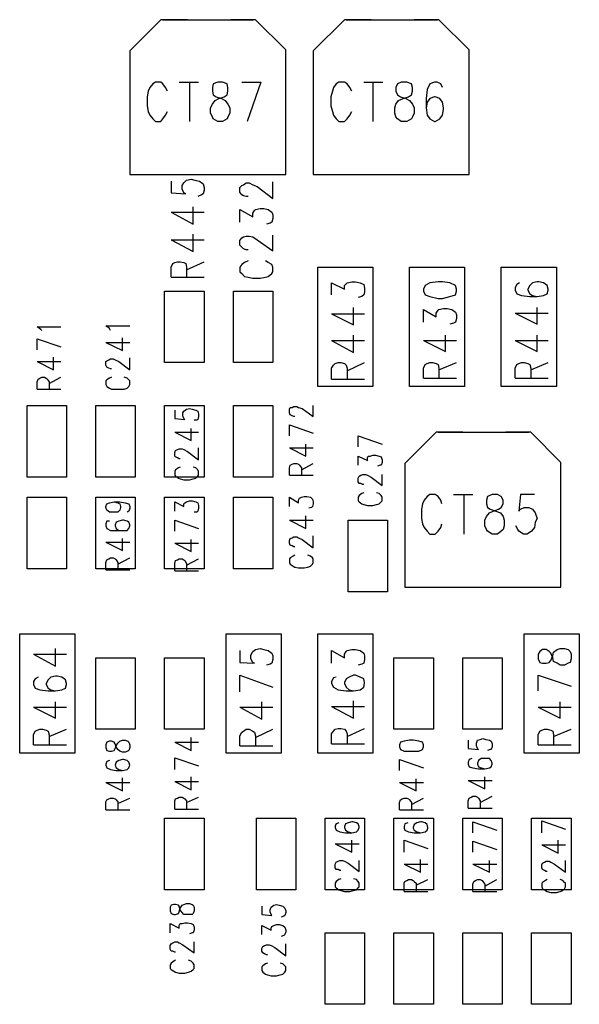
# Model space of a CAD drawing. Extents: x 11.9 to 28.1, y 10.8 to 21.2.
# Tile 10 of 44: x 18.967 to 19.577, y 15.056 to 16.13. Entities that reach past the tile are written whole.
import ezdxf

# ---------------------------------------------------------------- set-up
doc = ezdxf.new("R2010")
doc.units = 0
doc.header["$MEASUREMENT"] = 0
doc.layers.add('LAYNR1', color=2, linetype='Continuous')

msp = doc.modelspace()

# ---------------------------------------------------------------- linework, layer by layer
at = {"layer": 'LAYNR1'}
for points in [[(19.121, 16.13), (19.087, 16.096)], [(19.15, 16.13), (19.121, 16.13)], [(19.123, 16.13), (19.222, 16.13)], [(19.224, 16.13), (19.197, 16.13)], [(19.257, 16.097), (19.224, 16.13)], [(19.321, 16.13), (19.287, 16.096)], [(19.35, 16.13), (19.321, 16.13)], [(19.323, 16.13), (19.422, 16.13)], [(19.424, 16.13), (19.397, 16.13)], [(19.457, 16.097), (19.424, 16.13)], [(19.087, 16.096), (19.087, 15.961)], [(19.257, 15.961), (19.257, 16.097)], [(19.287, 16.096), (19.287, 15.961)], [(19.457, 15.961), (19.457, 16.097)], [(19.128, 16.052), (19.126, 16.056), (19.123, 16.06), (19.121, 16.062), (19.115, 16.062), (19.112, 16.06), (19.109, 16.056), (19.107, 16.052), (19.106, 16.046), (19.106, 16.036), (19.107, 16.03), (19.109, 16.026), (19.112, 16.022), (19.115, 16.019), (19.121, 16.019), (19.123, 16.022), (19.126, 16.026), (19.128, 16.03)], [(19.141, 16.062), (19.162, 16.062)], [(19.152, 16.062), (19.152, 16.019)], [(19.209, 16.062), (19.23, 16.062)], [(19.23, 16.062), (19.215, 16.019)], [(19.329, 16.052), (19.327, 16.056), (19.324, 16.06), (19.321, 16.062), (19.315, 16.062), (19.312, 16.06), (19.309, 16.056), (19.308, 16.052), (19.306, 16.046), (19.306, 16.036), (19.308, 16.03), (19.309, 16.026), (19.312, 16.022), (19.315, 16.019), (19.321, 16.019), (19.324, 16.022), (19.327, 16.026), (19.329, 16.03)], [(19.342, 16.062), (19.363, 16.062)], [(19.352, 16.062), (19.352, 16.019)], [(19.379, 16.06), (19.377, 16.056), (19.377, 16.052), (19.379, 16.048)], [(19.383, 16.062), (19.379, 16.06)], [(19.395, 16.056), (19.394, 16.06), (19.389, 16.062), (19.383, 16.062)], [(19.428, 16.056), (19.426, 16.06), (19.422, 16.062), (19.419, 16.062), (19.414, 16.06), (19.411, 16.054)], [(19.379, 16.022), (19.377, 16.024), (19.376, 16.028), (19.376, 16.034), (19.377, 16.038), (19.38, 16.042), (19.385, 16.044), (19.391, 16.046), (19.394, 16.048), (19.395, 16.052)], [(19.379, 16.048), (19.382, 16.046), (19.388, 16.044), (19.392, 16.042), (19.395, 16.038)], [(19.395, 16.052), (19.395, 16.056)], [(19.411, 16.054), (19.41, 16.044), (19.41, 16.034), (19.411, 16.026)], [(19.428, 16.04), (19.425, 16.044), (19.42, 16.046), (19.419, 16.046), (19.414, 16.044), (19.411, 16.04)], [(19.395, 16.038), (19.397, 16.034), (19.397, 16.028), (19.395, 16.024)], [(19.411, 16.04), (19.41, 16.034)], [(19.428, 16.026), (19.429, 16.032), (19.429, 16.034), (19.428, 16.04)], [(19.411, 16.026), (19.414, 16.022), (19.419, 16.019), (19.42, 16.019), (19.425, 16.022), (19.428, 16.026)], [(19.395, 16.024), (19.394, 16.022), (19.389, 16.019), (19.383, 16.019), (19.379, 16.022)], [(19.087, 15.961), (19.149, 15.961)], [(19.088, 15.961), (19.254, 15.961)], [(19.193, 15.961), (19.257, 15.961)], [(19.287, 15.961), (19.349, 15.961)], [(19.288, 15.961), (19.454, 15.961)], [(19.393, 15.961), (19.457, 15.961)], [(19.132, 15.954), (19.132, 15.941)], [(19.144, 15.949), (19.146, 15.952)], [(19.144, 15.945), (19.144, 15.949)], [(19.146, 15.952), (19.149, 15.955)], [(19.149, 15.955), (19.154, 15.956)], [(19.154, 15.956), (19.158, 15.955)], [(19.158, 15.955), (19.163, 15.954)], [(19.163, 15.954), (19.167, 15.951)], [(19.167, 15.951), (19.168, 15.947)], [(19.207, 15.947), (19.209, 15.949)], [(19.209, 15.949), (19.211, 15.95)], [(19.211, 15.95), (19.214, 15.952)], [(19.214, 15.952), (19.217, 15.952)], [(19.217, 15.952), (19.221, 15.95)], [(19.221, 15.95), (19.226, 15.948)], [(19.243, 15.935), (19.243, 15.953)], [(19.132, 15.941), (19.148, 15.94)], [(19.146, 15.941), (19.144, 15.945)], [(19.148, 15.94), (19.146, 15.941)], [(19.165, 15.939), (19.161, 15.937)], [(19.167, 15.94), (19.165, 15.939)], [(19.168, 15.944), (19.167, 15.94)], [(19.168, 15.947), (19.168, 15.944)], [(19.207, 15.942), (19.207, 15.947)], [(19.209, 15.939), (19.207, 15.942)], [(19.211, 15.938), (19.209, 15.939)], [(19.226, 15.948), (19.243, 15.935)], [(19.214, 15.937), (19.211, 15.938)], [(19.216, 15.937), (19.214, 15.937)], [(19.132, 15.92), (19.156, 15.907)], [(19.132, 15.92), (19.168, 15.92)], [(19.156, 15.907), (19.156, 15.926)], [(19.207, 15.909), (19.207, 15.923)], [(19.207, 15.923), (19.221, 15.915)], [(19.221, 15.919), (19.223, 15.922)], [(19.221, 15.915), (19.221, 15.919)], [(19.223, 15.922), (19.224, 15.923)], [(19.224, 15.923), (19.229, 15.924)], [(19.229, 15.924), (19.233, 15.924)], [(19.233, 15.924), (19.238, 15.923)], [(19.238, 15.923), (19.242, 15.92)], [(19.242, 15.92), (19.243, 15.917)], [(19.243, 15.917), (19.243, 15.913)], [(19.24, 15.908), (19.236, 15.907)], [(19.242, 15.909), (19.24, 15.908)], [(19.243, 15.913), (19.242, 15.909)], [(19.156, 15.877), (19.156, 15.896)], [(19.132, 15.89), (19.156, 15.877)], [(19.132, 15.89), (19.168, 15.89)], [(19.207, 15.889), (19.209, 15.892)], [(19.207, 15.884), (19.207, 15.889)], [(19.209, 15.892), (19.211, 15.893)], [(19.211, 15.893), (19.214, 15.894)], [(19.214, 15.894), (19.217, 15.894)], [(19.217, 15.894), (19.221, 15.893)], [(19.221, 15.893), (19.226, 15.89)], [(19.226, 15.89), (19.243, 15.878)], [(19.243, 15.878), (19.243, 15.895)], [(19.209, 15.882), (19.207, 15.884)], [(19.211, 15.88), (19.209, 15.882)], [(19.214, 15.879), (19.211, 15.88)], [(19.216, 15.879), (19.214, 15.879)], [(19.132, 15.86), (19.134, 15.864)], [(19.134, 15.864), (19.136, 15.865)], [(19.136, 15.865), (19.139, 15.866)], [(19.139, 15.866), (19.142, 15.866)], [(19.142, 15.866), (19.146, 15.865)], [(19.146, 15.865), (19.148, 15.864)], [(19.148, 15.864), (19.149, 15.86)], [(19.149, 15.857), (19.168, 15.866)], [(19.209, 15.863), (19.207, 15.86)], [(19.212, 15.865), (19.209, 15.863)], [(19.216, 15.867), (19.212, 15.865)], [(19.238, 15.865), (19.235, 15.867)], [(19.242, 15.863), (19.238, 15.865)], [(19.243, 15.86), (19.242, 15.863)], [(19.132, 15.849), (19.132, 15.86)], [(19.149, 15.86), (19.149, 15.849)], [(19.207, 15.86), (19.207, 15.855)], [(19.207, 15.855), (19.209, 15.853)], [(19.209, 15.853), (19.212, 15.85)], [(19.238, 15.85), (19.242, 15.853)], [(19.242, 15.853), (19.243, 15.855)], [(19.243, 15.855), (19.243, 15.86)], [(19.292, 15.73), (19.292, 15.86)], [(19.292, 15.86), (19.352, 15.86)], [(19.352, 15.86), (19.352, 15.73)], [(19.392, 15.73), (19.392, 15.86)], [(19.392, 15.86), (19.452, 15.86)], [(19.452, 15.86), (19.452, 15.73)], [(19.492, 15.73), (19.492, 15.86)], [(19.492, 15.86), (19.552, 15.86)], [(19.552, 15.86), (19.552, 15.73)], [(19.132, 15.849), (19.168, 15.849)], [(19.212, 15.85), (19.216, 15.849)], [(19.216, 15.849), (19.221, 15.848)], [(19.221, 15.848), (19.229, 15.848)], [(19.229, 15.848), (19.235, 15.849)], [(19.235, 15.849), (19.238, 15.85)], [(19.307, 15.83), (19.307, 15.843), (19.321, 15.836), (19.321, 15.84), (19.323, 15.842), (19.324, 15.843), (19.329, 15.844), (19.333, 15.844), (19.338, 15.843), (19.342, 15.841), (19.343, 15.837), (19.343, 15.833), (19.342, 15.83), (19.34, 15.828), (19.336, 15.827)], [(19.414, 15.843), (19.409, 15.84)], [(19.423, 15.844), (19.414, 15.843)], [(19.428, 15.844), (19.423, 15.844)], [(19.436, 15.843), (19.428, 15.844)], [(19.442, 15.84), (19.436, 15.843)], [(19.512, 15.843), (19.509, 15.841)], [(19.526, 15.843), (19.523, 15.84)], [(19.531, 15.844), (19.526, 15.843)], [(19.533, 15.844), (19.531, 15.844)], [(19.538, 15.843), (19.533, 15.844)], [(19.542, 15.84), (19.538, 15.843)], [(19.125, 15.756), (19.125, 15.834)], [(19.125, 15.834), (19.168, 15.834)], [(19.168, 15.834), (19.168, 15.756)], [(19.2, 15.756), (19.2, 15.834)], [(19.2, 15.834), (19.243, 15.834)], [(19.243, 15.834), (19.243, 15.756)], [(19.409, 15.84), (19.407, 15.836)], [(19.407, 15.836), (19.407, 15.834)], [(19.407, 15.834), (19.409, 15.83)], [(19.443, 15.836), (19.442, 15.84)], [(19.442, 15.83), (19.443, 15.834)], [(19.443, 15.834), (19.443, 15.836)], [(19.509, 15.841), (19.507, 15.838)], [(19.507, 15.838), (19.507, 15.835)], [(19.507, 15.835), (19.509, 15.831)], [(19.509, 15.831), (19.514, 15.829)], [(19.523, 15.84), (19.521, 15.836)], [(19.521, 15.836), (19.521, 15.835)], [(19.521, 15.835), (19.523, 15.831)], [(19.523, 15.831), (19.526, 15.829)], [(19.538, 15.829), (19.542, 15.831)], [(19.543, 15.836), (19.542, 15.84)], [(19.542, 15.831), (19.543, 15.835)], [(19.543, 15.835), (19.543, 15.836)], [(19.409, 15.83), (19.414, 15.828)], [(19.414, 15.828), (19.423, 15.826)], [(19.423, 15.826), (19.428, 15.826)], [(19.428, 15.826), (19.436, 15.828)], [(19.436, 15.828), (19.442, 15.83)], [(19.514, 15.829), (19.523, 15.828)], [(19.523, 15.828), (19.531, 15.828)], [(19.526, 15.829), (19.531, 15.828)], [(19.531, 15.828), (19.538, 15.829)], [(19.307, 15.809), (19.331, 15.797), (19.331, 15.816)], [(19.407, 15.8), (19.407, 15.814)], [(19.407, 15.814), (19.421, 15.806)], [(19.421, 15.81), (19.423, 15.813)], [(19.421, 15.806), (19.421, 15.81)], [(19.423, 15.813), (19.424, 15.814)], [(19.424, 15.814), (19.429, 15.815)], [(19.429, 15.815), (19.433, 15.815)], [(19.433, 15.815), (19.438, 15.814)], [(19.438, 15.814), (19.442, 15.811)], [(19.442, 15.811), (19.443, 15.808)], [(19.507, 15.81), (19.531, 15.798)], [(19.507, 15.81), (19.543, 15.81)], [(19.531, 15.798), (19.531, 15.816)], [(19.307, 15.809), (19.343, 15.809)], [(19.44, 15.799), (19.436, 15.798)], [(19.442, 15.8), (19.44, 15.799)], [(19.443, 15.804), (19.442, 15.8)], [(19.443, 15.808), (19.443, 15.804)], [(18.99, 15.792), (18.986, 15.795)], [(18.986, 15.795), (19.012, 15.795)], [(18.991, 15.791), (18.99, 15.792)], [(19.065, 15.793), (19.061, 15.796)], [(19.061, 15.796), (19.087, 15.796)], [(19.066, 15.791), (19.065, 15.793)], [(18.986, 15.782), (19.012, 15.773)], [(18.986, 15.77), (18.986, 15.782)], [(19.061, 15.778), (19.079, 15.769)], [(19.061, 15.778), (19.087, 15.778)], [(19.079, 15.769), (19.079, 15.783)], [(19.307, 15.78), (19.331, 15.767), (19.331, 15.786)], [(19.307, 15.78), (19.343, 15.78)], [(19.407, 15.78), (19.431, 15.768)], [(19.407, 15.78), (19.443, 15.78)], [(19.431, 15.768), (19.431, 15.786)], [(19.507, 15.78), (19.531, 15.768)], [(19.507, 15.78), (19.543, 15.78)], [(19.531, 15.768), (19.531, 15.786)], [(18.986, 15.757), (19.004, 15.748)], [(18.986, 15.757), (19.012, 15.757)], [(19.004, 15.748), (19.004, 15.762)], [(19.061, 15.757), (19.062, 15.758)], [(19.061, 15.753), (19.061, 15.757)], [(19.062, 15.758), (19.064, 15.759)], [(19.064, 15.759), (19.066, 15.76)], [(19.066, 15.76), (19.069, 15.76)], [(19.069, 15.76), (19.071, 15.759)], [(19.071, 15.759), (19.075, 15.757)], [(19.075, 15.757), (19.087, 15.748)], [(19.087, 15.748), (19.087, 15.761)], [(19.168, 15.756), (19.125, 15.756)], [(19.243, 15.756), (19.2, 15.756)], [(19.307, 15.738), (19.307, 15.75), (19.309, 15.753), (19.311, 15.755), (19.314, 15.756), (19.317, 15.756), (19.321, 15.755), (19.323, 15.753), (19.324, 15.75), (19.324, 15.738)], [(19.324, 15.747), (19.343, 15.756)], [(19.411, 15.755), (19.414, 15.756)], [(19.414, 15.756), (19.417, 15.756)], [(19.417, 15.756), (19.421, 15.755)], [(19.424, 15.748), (19.443, 15.756)], [(19.511, 15.755), (19.514, 15.756)], [(19.514, 15.756), (19.517, 15.756)], [(19.517, 15.756), (19.521, 15.755)], [(19.524, 15.748), (19.543, 15.756)], [(19.062, 15.751), (19.061, 15.753)], [(19.064, 15.75), (19.062, 15.751)], [(19.066, 15.749), (19.064, 15.75)], [(19.067, 15.749), (19.066, 15.749)], [(19.407, 15.75), (19.409, 15.754)], [(19.407, 15.739), (19.407, 15.75)], [(19.409, 15.754), (19.411, 15.755)], [(19.421, 15.755), (19.423, 15.754)], [(19.423, 15.754), (19.424, 15.75)], [(19.424, 15.75), (19.424, 15.739)], [(19.507, 15.75), (19.509, 15.754)], [(19.507, 15.739), (19.507, 15.75)], [(19.509, 15.754), (19.511, 15.755)], [(19.521, 15.755), (19.523, 15.754)], [(19.523, 15.754), (19.524, 15.75)], [(19.524, 15.75), (19.524, 15.739)], [(18.986, 15.735), (18.987, 15.738)], [(18.986, 15.727), (18.986, 15.735)], [(18.987, 15.738), (18.989, 15.739)], [(18.989, 15.739), (18.991, 15.74)], [(18.991, 15.74), (18.994, 15.74)], [(18.994, 15.74), (18.996, 15.739)], [(18.996, 15.739), (18.997, 15.738)], [(18.997, 15.738), (18.999, 15.735)], [(18.999, 15.733), (19.012, 15.74)], [(18.999, 15.735), (18.999, 15.727)], [(19.062, 15.737), (19.061, 15.736)], [(19.061, 15.736), (19.061, 15.732)], [(19.065, 15.739), (19.062, 15.737)], [(19.067, 15.74), (19.065, 15.739)], [(19.084, 15.739), (19.081, 15.74)], [(19.086, 15.737), (19.084, 15.739)], [(19.087, 15.736), (19.086, 15.737)], [(19.087, 15.732), (19.087, 15.736)], [(19.307, 15.738), (19.343, 15.738)], [(19.407, 15.739), (19.443, 15.739)], [(19.507, 15.739), (19.543, 15.739)], [(18.986, 15.727), (19.012, 15.727)], [(19.061, 15.732), (19.062, 15.73)], [(19.062, 15.73), (19.065, 15.728)], [(19.065, 15.728), (19.067, 15.727)], [(19.067, 15.727), (19.071, 15.727)], [(19.071, 15.727), (19.077, 15.727)], [(19.077, 15.727), (19.081, 15.727)], [(19.081, 15.727), (19.084, 15.728)], [(19.084, 15.728), (19.086, 15.73)], [(19.086, 15.73), (19.087, 15.732)], [(19.352, 15.73), (19.292, 15.73)], [(19.452, 15.73), (19.392, 15.73)], [(19.552, 15.73), (19.492, 15.73)], [(18.975, 15.631), (18.975, 15.709)], [(18.975, 15.709), (19.018, 15.709)], [(19.018, 15.709), (19.018, 15.631)], [(19.05, 15.631), (19.05, 15.709)], [(19.05, 15.709), (19.093, 15.709)], [(19.093, 15.709), (19.093, 15.631)], [(19.125, 15.631), (19.125, 15.709)], [(19.125, 15.709), (19.168, 15.709)], [(19.136, 15.704), (19.136, 15.695)], [(19.145, 15.701), (19.146, 15.703)], [(19.146, 15.703), (19.149, 15.705)], [(19.149, 15.705), (19.152, 15.706)], [(19.152, 15.706), (19.155, 15.705)], [(19.155, 15.705), (19.159, 15.704)], [(19.159, 15.704), (19.161, 15.703)], [(19.161, 15.703), (19.162, 15.7)], [(19.168, 15.709), (19.168, 15.631)], [(19.2, 15.631), (19.2, 15.709)], [(19.2, 15.709), (19.243, 15.709)], [(19.243, 15.709), (19.243, 15.631)], [(19.261, 15.705), (19.262, 15.707)], [(19.261, 15.701), (19.261, 15.705)], [(19.262, 15.707), (19.264, 15.707)], [(19.264, 15.707), (19.266, 15.708)], [(19.266, 15.708), (19.269, 15.708)], [(19.269, 15.708), (19.271, 15.707)], [(19.271, 15.707), (19.275, 15.706)], [(19.275, 15.706), (19.287, 15.697)], [(19.287, 15.697), (19.287, 15.709)], [(19.136, 15.695), (19.147, 15.694)], [(19.145, 15.698), (19.145, 15.701)], [(19.146, 15.695), (19.145, 15.698)], [(19.147, 15.694), (19.146, 15.695)], [(19.16, 15.693), (19.157, 15.693)], [(19.161, 15.694), (19.16, 15.693)], [(19.162, 15.697), (19.161, 15.694)], [(19.162, 15.7), (19.162, 15.697)], [(19.262, 15.699), (19.261, 15.701)], [(19.264, 15.698), (19.262, 15.699)], [(19.266, 15.697), (19.264, 15.698)], [(19.267, 15.697), (19.266, 15.697)], [(19.154, 15.671), (19.154, 15.684)], [(19.261, 15.688), (19.287, 15.679)], [(19.261, 15.676), (19.261, 15.688)], [(19.136, 15.68), (19.154, 15.671)], [(19.136, 15.68), (19.162, 15.68)], [(19.336, 15.676), (19.362, 15.667)], [(19.336, 15.664), (19.336, 15.676)], [(19.421, 15.68), (19.387, 15.646)], [(19.45, 15.68), (19.421, 15.68)], [(19.423, 15.68), (19.522, 15.68)], [(19.524, 15.68), (19.497, 15.68)], [(19.557, 15.647), (19.524, 15.68)], [(19.136, 15.658), (19.137, 15.66)], [(19.137, 15.66), (19.139, 15.661)], [(19.139, 15.661), (19.141, 15.662)], [(19.141, 15.662), (19.144, 15.662)], [(19.144, 15.662), (19.146, 15.661)], [(19.146, 15.661), (19.15, 15.659)], [(19.15, 15.659), (19.162, 15.65)], [(19.162, 15.65), (19.162, 15.663)], [(19.261, 15.663), (19.279, 15.654)], [(19.261, 15.663), (19.287, 15.663)], [(19.279, 15.654), (19.279, 15.667)], [(19.136, 15.654), (19.136, 15.658)], [(19.137, 15.653), (19.136, 15.654)], [(19.139, 15.652), (19.137, 15.653)], [(19.141, 15.651), (19.139, 15.652)], [(19.142, 15.651), (19.141, 15.651)], [(19.336, 15.644), (19.336, 15.654)], [(19.336, 15.654), (19.346, 15.649)], [(19.346, 15.652), (19.347, 15.654)], [(19.346, 15.649), (19.346, 15.652)], [(19.347, 15.654), (19.349, 15.654)], [(19.349, 15.654), (19.352, 15.655)], [(19.352, 15.655), (19.355, 15.655)], [(19.355, 15.655), (19.359, 15.654)], [(19.359, 15.654), (19.361, 15.653)], [(19.361, 15.653), (19.362, 15.65)], [(19.362, 15.65), (19.362, 15.647)], [(19.137, 15.639), (19.136, 15.637)], [(19.14, 15.641), (19.137, 15.639)], [(19.142, 15.642), (19.14, 15.641)], [(19.159, 15.641), (19.156, 15.642)], [(19.161, 15.639), (19.159, 15.641)], [(19.162, 15.637), (19.161, 15.639)], [(19.261, 15.641), (19.262, 15.644)], [(19.261, 15.633), (19.261, 15.641)], [(19.262, 15.644), (19.264, 15.645)], [(19.264, 15.645), (19.266, 15.646)], [(19.266, 15.646), (19.269, 15.646)], [(19.269, 15.646), (19.271, 15.645)], [(19.271, 15.645), (19.272, 15.644)], [(19.272, 15.644), (19.274, 15.641)], [(19.274, 15.639), (19.287, 15.646)], [(19.274, 15.641), (19.274, 15.633)], [(19.36, 15.644), (19.357, 15.643)], [(19.361, 15.644), (19.36, 15.644)], [(19.362, 15.647), (19.361, 15.644)], [(19.387, 15.646), (19.387, 15.511)], [(19.557, 15.511), (19.557, 15.647)], [(19.018, 15.631), (18.975, 15.631)], [(19.093, 15.631), (19.05, 15.631)], [(19.168, 15.631), (19.125, 15.631)], [(19.136, 15.637), (19.136, 15.633)], [(19.136, 15.633), (19.137, 15.632)], [(19.137, 15.632), (19.14, 15.63)], [(19.14, 15.63), (19.142, 15.629)], [(19.142, 15.629), (19.146, 15.628)], [(19.146, 15.628), (19.152, 15.628)], [(19.152, 15.628), (19.156, 15.629)], [(19.156, 15.629), (19.159, 15.63)], [(19.159, 15.63), (19.161, 15.632)], [(19.161, 15.632), (19.162, 15.633)], [(19.162, 15.633), (19.162, 15.637)], [(19.243, 15.631), (19.2, 15.631)], [(19.261, 15.633), (19.287, 15.633)], [(19.336, 15.63), (19.337, 15.632)], [(19.336, 15.626), (19.336, 15.63)], [(19.337, 15.632), (19.339, 15.633)], [(19.339, 15.633), (19.341, 15.634)], [(19.341, 15.634), (19.344, 15.634)], [(19.344, 15.634), (19.346, 15.633)], [(19.346, 15.633), (19.35, 15.631)], [(19.35, 15.631), (19.362, 15.622)], [(19.362, 15.622), (19.362, 15.634)], [(19.337, 15.624), (19.336, 15.626)], [(19.339, 15.624), (19.337, 15.624)], [(19.341, 15.623), (19.339, 15.624)], [(19.342, 15.623), (19.341, 15.623)], [(18.975, 15.531), (18.975, 15.609)], [(18.975, 15.609), (19.018, 15.609)], [(19.018, 15.609), (19.018, 15.531)], [(19.05, 15.531), (19.05, 15.609)], [(19.05, 15.609), (19.093, 15.609)], [(19.093, 15.609), (19.093, 15.531)], [(19.125, 15.531), (19.125, 15.609)], [(19.125, 15.609), (19.168, 15.609)], [(19.168, 15.609), (19.168, 15.531)], [(19.2, 15.531), (19.2, 15.609)], [(19.2, 15.609), (19.243, 15.609)], [(19.243, 15.609), (19.243, 15.531)], [(19.261, 15.599), (19.261, 15.609)], [(19.261, 15.609), (19.271, 15.603)], [(19.271, 15.606), (19.272, 15.608)], [(19.271, 15.603), (19.271, 15.606)], [(19.272, 15.608), (19.274, 15.609)], [(19.274, 15.609), (19.277, 15.61)], [(19.277, 15.61), (19.28, 15.61)], [(19.28, 15.61), (19.284, 15.609)], [(19.284, 15.609), (19.286, 15.607)], [(19.286, 15.607), (19.287, 15.604)], [(19.337, 15.611), (19.336, 15.609)], [(19.336, 15.609), (19.336, 15.605)], [(19.34, 15.613), (19.337, 15.611)], [(19.342, 15.614), (19.34, 15.613)], [(19.359, 15.613), (19.356, 15.614)], [(19.361, 15.611), (19.359, 15.613)], [(19.362, 15.609), (19.361, 15.611)], [(19.362, 15.605), (19.362, 15.609)], [(19.414, 15.612), (19.411, 15.61), (19.408, 15.606), (19.406, 15.602), (19.405, 15.596), (19.405, 15.586), (19.406, 15.58), (19.408, 15.576), (19.411, 15.572), (19.414, 15.569)], [(19.427, 15.602), (19.426, 15.606), (19.423, 15.61), (19.42, 15.612), (19.414, 15.612)], [(19.44, 15.612), (19.461, 15.612)], [(19.451, 15.612), (19.451, 15.569)], [(19.482, 15.612), (19.477, 15.61), (19.476, 15.606), (19.476, 15.602), (19.477, 15.598), (19.48, 15.596), (19.486, 15.594), (19.491, 15.592), (19.494, 15.588), (19.495, 15.584)], [(19.479, 15.592), (19.483, 15.594), (19.489, 15.596), (19.492, 15.598), (19.494, 15.602), (19.494, 15.606), (19.492, 15.61), (19.488, 15.612), (19.482, 15.612)], [(19.528, 15.612), (19.513, 15.612), (19.511, 15.594)], [(19.061, 15.599), (19.062, 15.602)], [(19.061, 15.598), (19.061, 15.599)], [(19.062, 15.595), (19.061, 15.598)], [(19.062, 15.602), (19.065, 15.603)], [(19.065, 15.593), (19.062, 15.595)], [(19.065, 15.603), (19.07, 15.604)], [(19.07, 15.604), (19.074, 15.603)], [(19.07, 15.604), (19.076, 15.604)], [(19.074, 15.603), (19.076, 15.602)], [(19.076, 15.595), (19.074, 15.593)], [(19.076, 15.604), (19.082, 15.603)], [(19.076, 15.602), (19.077, 15.599)], [(19.077, 15.598), (19.076, 15.595)], [(19.077, 15.599), (19.077, 15.598)], [(19.082, 15.603), (19.086, 15.602)], [(19.086, 15.602), (19.087, 15.599)], [(19.087, 15.597), (19.086, 15.594)], [(19.087, 15.599), (19.087, 15.597)], [(19.136, 15.594), (19.136, 15.604)], [(19.136, 15.604), (19.146, 15.599)], [(19.146, 15.602), (19.147, 15.603)], [(19.146, 15.599), (19.146, 15.602)], [(19.147, 15.603), (19.149, 15.604)], [(19.149, 15.604), (19.152, 15.605)], [(19.152, 15.605), (19.155, 15.605)], [(19.155, 15.605), (19.159, 15.604)], [(19.159, 15.604), (19.161, 15.603)], [(19.161, 15.603), (19.162, 15.6)], [(19.162, 15.597), (19.161, 15.594)], [(19.162, 15.6), (19.162, 15.597)], [(19.285, 15.598), (19.282, 15.597)], [(19.286, 15.599), (19.285, 15.598)], [(19.287, 15.602), (19.286, 15.599)], [(19.287, 15.604), (19.287, 15.602)], [(19.336, 15.605), (19.337, 15.604)], [(19.337, 15.604), (19.34, 15.602)], [(19.34, 15.602), (19.342, 15.601)], [(19.342, 15.601), (19.346, 15.6)], [(19.346, 15.6), (19.352, 15.6)], [(19.352, 15.6), (19.356, 15.601)], [(19.356, 15.601), (19.359, 15.602)], [(19.359, 15.602), (19.361, 15.604)], [(19.361, 15.604), (19.362, 15.605)], [(19.511, 15.594), (19.513, 15.596), (19.517, 15.598), (19.522, 15.598), (19.526, 15.596), (19.529, 15.592), (19.531, 15.586), (19.529, 15.582), (19.528, 15.576)], [(19.069, 15.593), (19.065, 15.593)], [(19.07, 15.593), (19.069, 15.593)], [(19.074, 15.593), (19.07, 15.593)], [(19.079, 15.584), (19.075, 15.583)], [(19.08, 15.584), (19.079, 15.584)], [(19.084, 15.583), (19.08, 15.584)], [(19.086, 15.594), (19.084, 15.593)], [(19.136, 15.584), (19.162, 15.575)], [(19.136, 15.572), (19.136, 15.584)], [(19.16, 15.593), (19.157, 15.593)], [(19.161, 15.594), (19.16, 15.593)], [(19.261, 15.584), (19.279, 15.575)], [(19.261, 15.584), (19.287, 15.584)], [(19.279, 15.575), (19.279, 15.589)], [(19.325, 15.506), (19.325, 15.584)], [(19.325, 15.584), (19.368, 15.584)], [(19.368, 15.584), (19.368, 15.506)], [(19.495, 15.578), (19.494, 15.574), (19.492, 15.572), (19.488, 15.569), (19.482, 15.569), (19.477, 15.572), (19.476, 15.574), (19.474, 15.578), (19.474, 15.584), (19.476, 15.588), (19.479, 15.592)], [(19.495, 15.584), (19.495, 15.578)], [(19.062, 15.583), (19.061, 15.58)], [(19.061, 15.58), (19.061, 15.578)], [(19.061, 15.578), (19.062, 15.575)], [(19.065, 15.583), (19.062, 15.583)], [(19.062, 15.575), (19.066, 15.573)], [(19.066, 15.573), (19.072, 15.573)], [(19.072, 15.582), (19.071, 15.579)], [(19.071, 15.579), (19.071, 15.578)], [(19.071, 15.578), (19.072, 15.575)], [(19.075, 15.583), (19.072, 15.582)], [(19.072, 15.575), (19.075, 15.573)], [(19.072, 15.573), (19.079, 15.573)], [(19.075, 15.573), (19.079, 15.573)], [(19.079, 15.573), (19.084, 15.573)], [(19.086, 15.582), (19.084, 15.583)], [(19.084, 15.573), (19.086, 15.575)], [(19.087, 15.579), (19.086, 15.582)], [(19.086, 15.575), (19.087, 15.578)], [(19.087, 15.578), (19.087, 15.579)], [(19.414, 15.569), (19.42, 15.569), (19.423, 15.572), (19.426, 15.576), (19.427, 15.58)], [(19.511, 15.572), (19.51, 15.574), (19.508, 15.578)], [(19.528, 15.576), (19.525, 15.572), (19.52, 15.569), (19.516, 15.569), (19.511, 15.572)], [(19.079, 15.551), (19.079, 15.564)], [(19.154, 15.55), (19.154, 15.563)], [(19.261, 15.562), (19.262, 15.564)], [(19.262, 15.564), (19.264, 15.565)], [(19.264, 15.565), (19.266, 15.566)], [(19.266, 15.566), (19.269, 15.566)], [(19.269, 15.566), (19.271, 15.565)], [(19.271, 15.565), (19.275, 15.563)], [(19.275, 15.563), (19.287, 15.554)], [(19.287, 15.554), (19.287, 15.567)], [(19.061, 15.56), (19.079, 15.551)], [(19.061, 15.56), (19.087, 15.56)], [(19.136, 15.559), (19.154, 15.55)], [(19.136, 15.559), (19.162, 15.559)], [(19.261, 15.559), (19.261, 15.562)], [(19.262, 15.557), (19.261, 15.559)], [(19.264, 15.556), (19.262, 15.557)], [(19.266, 15.555), (19.264, 15.556)], [(19.267, 15.555), (19.266, 15.555)], [(19.061, 15.538), (19.062, 15.541)], [(19.062, 15.541), (19.064, 15.542)], [(19.064, 15.542), (19.066, 15.543)], [(19.066, 15.543), (19.069, 15.543)], [(19.069, 15.543), (19.071, 15.542)], [(19.071, 15.542), (19.072, 15.541)], [(19.072, 15.541), (19.074, 15.538)], [(19.074, 15.536), (19.087, 15.543)], [(19.137, 15.54), (19.139, 15.541)], [(19.139, 15.541), (19.141, 15.542)], [(19.141, 15.542), (19.144, 15.542)], [(19.144, 15.542), (19.146, 15.541)], [(19.146, 15.541), (19.147, 15.54)], [(19.149, 15.535), (19.162, 15.542)], [(19.262, 15.543), (19.261, 15.542)], [(19.261, 15.542), (19.261, 15.538)], [(19.265, 15.545), (19.262, 15.543)], [(19.267, 15.546), (19.265, 15.545)], [(19.284, 15.545), (19.281, 15.546)], [(19.286, 15.543), (19.284, 15.545)], [(19.287, 15.542), (19.286, 15.543)], [(19.287, 15.538), (19.287, 15.542)], [(19.018, 15.531), (18.975, 15.531)], [(19.093, 15.531), (19.05, 15.531)], [(19.061, 15.53), (19.061, 15.538)], [(19.074, 15.538), (19.074, 15.53)], [(19.168, 15.531), (19.125, 15.531)], [(19.136, 15.537), (19.137, 15.54)], [(19.136, 15.529), (19.136, 15.537)], [(19.147, 15.54), (19.149, 15.537)], [(19.149, 15.537), (19.149, 15.529)], [(19.243, 15.531), (19.2, 15.531)], [(19.261, 15.538), (19.262, 15.536)], [(19.262, 15.536), (19.265, 15.534)], [(19.265, 15.534), (19.267, 15.533)], [(19.267, 15.533), (19.271, 15.532)], [(19.271, 15.532), (19.277, 15.532)], [(19.277, 15.532), (19.281, 15.533)], [(19.281, 15.533), (19.284, 15.534)], [(19.284, 15.534), (19.286, 15.536)], [(19.286, 15.536), (19.287, 15.538)], [(19.061, 15.53), (19.087, 15.53)], [(19.136, 15.529), (19.162, 15.529)], [(19.387, 15.511), (19.449, 15.511)], [(19.388, 15.511), (19.554, 15.511)], [(19.493, 15.511), (19.557, 15.511)], [(19.368, 15.506), (19.325, 15.506)], [(18.967, 15.33), (18.967, 15.46)], [(18.967, 15.46), (19.027, 15.46)], [(19.027, 15.46), (19.027, 15.33)], [(19.192, 15.33), (19.192, 15.46)], [(19.192, 15.46), (19.252, 15.46)], [(19.252, 15.46), (19.252, 15.33)], [(19.292, 15.33), (19.292, 15.46)], [(19.292, 15.46), (19.352, 15.46)], [(19.352, 15.46), (19.352, 15.33)], [(19.517, 15.33), (19.517, 15.46)], [(19.517, 15.46), (19.577, 15.46)], [(19.577, 15.46), (19.577, 15.33)], [(18.982, 15.438), (19.006, 15.425)], [(18.982, 15.438), (19.018, 15.438)], [(19.006, 15.425), (19.006, 15.444)], [(19.05, 15.356), (19.05, 15.434)], [(19.05, 15.434), (19.093, 15.434)], [(19.093, 15.434), (19.093, 15.356)], [(19.125, 15.356), (19.125, 15.434)], [(19.125, 15.434), (19.168, 15.434)], [(19.168, 15.434), (19.168, 15.356)], [(19.207, 15.442), (19.207, 15.429), (19.223, 15.428), (19.221, 15.429), (19.219, 15.433), (19.219, 15.437), (19.221, 15.441), (19.224, 15.443), (19.229, 15.444), (19.233, 15.443), (19.238, 15.442), (19.242, 15.439), (19.243, 15.436), (19.243, 15.432), (19.242, 15.428), (19.24, 15.427), (19.236, 15.426)], [(19.307, 15.428), (19.307, 15.442), (19.321, 15.434), (19.321, 15.438), (19.323, 15.441), (19.324, 15.442), (19.329, 15.443), (19.333, 15.443), (19.338, 15.442), (19.342, 15.439), (19.343, 15.436), (19.343, 15.432), (19.342, 15.428), (19.34, 15.427), (19.336, 15.426)], [(19.375, 15.356), (19.375, 15.434)], [(19.375, 15.434), (19.418, 15.434)], [(19.418, 15.434), (19.418, 15.356)], [(19.45, 15.356), (19.45, 15.434)], [(19.45, 15.434), (19.493, 15.434)], [(19.493, 15.434), (19.493, 15.356)], [(19.534, 15.441), (19.532, 15.438)], [(19.532, 15.438), (19.532, 15.433)], [(19.537, 15.443), (19.534, 15.441)], [(19.541, 15.443), (19.537, 15.443)], [(19.544, 15.441), (19.541, 15.443)], [(19.546, 15.439), (19.544, 15.441)], [(19.548, 15.434), (19.546, 15.439)], [(19.546, 15.431), (19.548, 15.436)], [(19.548, 15.436), (19.549, 15.44)], [(19.549, 15.43), (19.548, 15.434)], [(19.549, 15.44), (19.553, 15.443)], [(19.553, 15.443), (19.556, 15.444)], [(19.556, 15.444), (19.561, 15.444)], [(19.561, 15.444), (19.565, 15.443)], [(19.565, 15.443), (19.567, 15.441)], [(19.567, 15.441), (19.568, 15.438)], [(19.568, 15.438), (19.568, 15.433)], [(19.532, 15.433), (19.534, 15.429)], [(19.534, 15.429), (19.537, 15.428)], [(19.537, 15.428), (19.541, 15.428)], [(19.541, 15.428), (19.544, 15.429)], [(19.544, 15.429), (19.546, 15.431)], [(19.553, 15.428), (19.549, 15.43)], [(19.556, 15.426), (19.553, 15.428)], [(19.561, 15.426), (19.556, 15.426)], [(19.565, 15.428), (19.561, 15.426)], [(19.567, 15.429), (19.565, 15.428)], [(19.568, 15.433), (19.567, 15.429)], [(18.987, 15.413), (18.984, 15.411)], [(19.001, 15.413), (18.998, 15.41)], [(19.006, 15.414), (19.001, 15.413)], [(19.008, 15.414), (19.006, 15.414)], [(19.013, 15.413), (19.008, 15.414)], [(19.017, 15.41), (19.013, 15.413)], [(19.207, 15.415), (19.243, 15.402)], [(19.207, 15.397), (19.207, 15.415)], [(19.312, 15.413), (19.309, 15.412), (19.307, 15.408), (19.307, 15.406), (19.309, 15.402), (19.314, 15.399), (19.323, 15.398), (19.331, 15.398), (19.338, 15.399), (19.342, 15.402), (19.343, 15.406), (19.343, 15.407), (19.342, 15.411), (19.338, 15.413), (19.333, 15.415), (19.331, 15.415), (19.326, 15.413), (19.323, 15.411), (19.321, 15.407), (19.321, 15.406), (19.323, 15.402), (19.326, 15.399), (19.331, 15.398)], [(19.532, 15.415), (19.568, 15.403)], [(19.532, 15.398), (19.532, 15.415)], [(18.984, 15.411), (18.982, 15.408)], [(18.982, 15.408), (18.982, 15.405)], [(18.982, 15.405), (18.984, 15.401)], [(18.998, 15.41), (18.996, 15.406)], [(18.996, 15.406), (18.996, 15.405)], [(18.996, 15.405), (18.998, 15.401)], [(19.018, 15.406), (19.017, 15.41)], [(19.017, 15.401), (19.018, 15.405)], [(19.018, 15.405), (19.018, 15.406)], [(18.984, 15.401), (18.989, 15.399)], [(18.989, 15.399), (18.998, 15.398)], [(18.998, 15.401), (19.001, 15.399)], [(18.998, 15.398), (19.006, 15.398)], [(19.001, 15.399), (19.006, 15.398)], [(19.006, 15.398), (19.013, 15.399)], [(19.013, 15.399), (19.017, 15.401)], [(18.982, 15.38), (19.006, 15.368)], [(18.982, 15.38), (19.018, 15.38)], [(19.006, 15.368), (19.006, 15.386)], [(19.207, 15.38), (19.231, 15.367), (19.231, 15.386)], [(19.207, 15.38), (19.243, 15.38)], [(19.307, 15.381), (19.331, 15.368), (19.331, 15.387)], [(19.307, 15.381), (19.343, 15.381)], [(19.532, 15.38), (19.556, 15.368)], [(19.532, 15.38), (19.568, 15.38)], [(19.556, 15.368), (19.556, 15.386)], [(18.982, 15.35), (18.984, 15.354)], [(18.982, 15.339), (18.982, 15.35)], [(18.984, 15.354), (18.986, 15.355)], [(18.986, 15.355), (18.989, 15.356)], [(18.989, 15.356), (18.992, 15.356)], [(18.992, 15.356), (18.996, 15.355)], [(18.996, 15.355), (18.998, 15.354)], [(18.998, 15.354), (18.999, 15.35)], [(18.999, 15.348), (19.018, 15.356)], [(18.999, 15.35), (18.999, 15.339)], [(19.093, 15.356), (19.05, 15.356)], [(19.168, 15.356), (19.125, 15.356)], [(19.207, 15.338), (19.207, 15.349), (19.209, 15.353), (19.211, 15.354), (19.214, 15.356), (19.217, 15.356), (19.221, 15.354), (19.223, 15.353), (19.224, 15.349), (19.224, 15.338)], [(19.224, 15.347), (19.243, 15.356)], [(19.307, 15.34), (19.307, 15.351), (19.309, 15.354), (19.311, 15.356), (19.314, 15.357), (19.317, 15.357), (19.321, 15.356), (19.323, 15.354), (19.324, 15.351), (19.324, 15.34)], [(19.324, 15.348), (19.343, 15.357)], [(19.418, 15.356), (19.375, 15.356)], [(19.493, 15.356), (19.45, 15.356)], [(19.532, 15.35), (19.534, 15.354)], [(19.532, 15.339), (19.532, 15.35)], [(19.534, 15.354), (19.536, 15.355)], [(19.536, 15.355), (19.539, 15.356)], [(19.539, 15.356), (19.542, 15.356)], [(19.542, 15.356), (19.546, 15.355)], [(19.546, 15.355), (19.548, 15.354)], [(19.548, 15.354), (19.549, 15.35)], [(19.549, 15.348), (19.568, 15.356)], [(19.549, 15.35), (19.549, 15.339)], [(18.982, 15.339), (19.018, 15.339)], [(19.062, 15.342), (19.061, 15.339)], [(19.061, 15.339), (19.061, 15.336)], [(19.065, 15.343), (19.062, 15.342)], [(19.067, 15.343), (19.065, 15.343)], [(19.07, 15.342), (19.067, 15.343)], [(19.071, 15.34), (19.07, 15.342)], [(19.072, 15.337), (19.071, 15.34)], [(19.071, 15.335), (19.072, 15.338)], [(19.072, 15.338), (19.074, 15.341)], [(19.074, 15.334), (19.072, 15.337)], [(19.074, 15.341), (19.076, 15.343)], [(19.076, 15.343), (19.079, 15.344)], [(19.079, 15.344), (19.082, 15.344)], [(19.082, 15.344), (19.085, 15.343)], [(19.085, 15.343), (19.086, 15.342)], [(19.086, 15.342), (19.087, 15.339)], [(19.087, 15.339), (19.087, 15.336)], [(19.136, 15.342), (19.154, 15.333)], [(19.136, 15.342), (19.162, 15.342)], [(19.154, 15.333), (19.154, 15.347)], [(19.207, 15.338), (19.243, 15.338)], [(19.307, 15.34), (19.343, 15.34)], [(19.382, 15.342), (19.381, 15.339)], [(19.381, 15.339), (19.381, 15.337)], [(19.381, 15.337), (19.382, 15.334)], [(19.386, 15.343), (19.382, 15.342)], [(19.386, 15.332), (19.392, 15.332), (19.396, 15.332), (19.402, 15.332), (19.406, 15.334), (19.407, 15.337), (19.407, 15.339), (19.406, 15.342), (19.402, 15.343), (19.396, 15.344), (19.392, 15.344), (19.386, 15.343)], [(19.456, 15.344), (19.456, 15.335)], [(19.465, 15.341), (19.466, 15.344)], [(19.465, 15.338), (19.465, 15.341)], [(19.466, 15.335), (19.465, 15.338)], [(19.466, 15.344), (19.469, 15.345), (19.472, 15.346), (19.475, 15.345), (19.479, 15.344), (19.481, 15.343), (19.482, 15.34)], [(19.482, 15.34), (19.482, 15.337), (19.481, 15.334), (19.48, 15.334), (19.477, 15.333)], [(19.532, 15.339), (19.568, 15.339)], [(19.027, 15.33), (18.967, 15.33)], [(19.061, 15.336), (19.062, 15.333)], [(19.062, 15.333), (19.065, 15.332)], [(19.065, 15.332), (19.067, 15.332)], [(19.067, 15.332), (19.07, 15.333)], [(19.07, 15.333), (19.071, 15.335)], [(19.076, 15.332), (19.074, 15.334)], [(19.079, 15.331), (19.076, 15.332)], [(19.082, 15.331), (19.079, 15.331)], [(19.085, 15.332), (19.082, 15.331)], [(19.086, 15.333), (19.085, 15.332)], [(19.087, 15.336), (19.086, 15.333)], [(19.252, 15.33), (19.192, 15.33)], [(19.352, 15.33), (19.292, 15.33)], [(19.382, 15.334), (19.386, 15.332)], [(19.456, 15.335), (19.467, 15.334), (19.466, 15.335)], [(19.577, 15.33), (19.517, 15.33)], [(19.062, 15.321), (19.061, 15.318)], [(19.061, 15.318), (19.061, 15.317)], [(19.061, 15.317), (19.062, 15.314)], [(19.065, 15.322), (19.062, 15.321)], [(19.072, 15.32), (19.071, 15.317)], [(19.071, 15.317), (19.071, 15.317)], [(19.071, 15.317), (19.072, 15.314)], [(19.075, 15.322), (19.072, 15.32)], [(19.079, 15.323), (19.075, 15.322)], [(19.08, 15.323), (19.079, 15.323)], [(19.084, 15.322), (19.08, 15.323)], [(19.086, 15.32), (19.084, 15.322)], [(19.087, 15.317), (19.086, 15.32)], [(19.086, 15.314), (19.087, 15.317)], [(19.087, 15.317), (19.087, 15.317)], [(19.136, 15.325), (19.162, 15.316)], [(19.136, 15.312), (19.136, 15.325)], [(19.381, 15.323), (19.407, 15.314)], [(19.381, 15.311), (19.381, 15.323)], [(19.457, 15.323), (19.456, 15.32)], [(19.456, 15.32), (19.456, 15.318)], [(19.456, 15.318), (19.457, 15.315)], [(19.46, 15.324), (19.457, 15.323)], [(19.461, 15.314), (19.467, 15.313), (19.474, 15.313), (19.479, 15.314), (19.481, 15.315), (19.482, 15.318), (19.482, 15.319), (19.481, 15.322), (19.479, 15.324), (19.475, 15.324), (19.474, 15.324), (19.47, 15.324), (19.467, 15.322), (19.466, 15.319)], [(19.466, 15.319), (19.466, 15.318)], [(19.466, 15.318), (19.467, 15.315), (19.47, 15.314), (19.474, 15.313)], [(19.062, 15.314), (19.066, 15.312)], [(19.066, 15.312), (19.072, 15.311)], [(19.072, 15.314), (19.075, 15.312)], [(19.072, 15.311), (19.079, 15.311)], [(19.075, 15.312), (19.079, 15.311)], [(19.079, 15.311), (19.084, 15.312)], [(19.084, 15.312), (19.086, 15.314)], [(19.457, 15.315), (19.461, 15.314)], [(19.061, 15.298), (19.079, 15.289)], [(19.061, 15.298), (19.087, 15.298)], [(19.079, 15.289), (19.079, 15.303)], [(19.136, 15.299), (19.154, 15.29)], [(19.136, 15.299), (19.162, 15.299)], [(19.154, 15.29), (19.154, 15.304)], [(19.381, 15.298), (19.399, 15.289), (19.399, 15.302)], [(19.381, 15.298), (19.407, 15.298)], [(19.456, 15.3), (19.474, 15.291), (19.474, 15.304)], [(19.456, 15.3), (19.482, 15.3)], [(19.061, 15.277), (19.062, 15.279)], [(19.061, 15.268), (19.061, 15.277)], [(19.062, 15.279), (19.064, 15.28)], [(19.064, 15.28), (19.066, 15.281)], [(19.066, 15.281), (19.069, 15.281)], [(19.069, 15.281), (19.071, 15.28)], [(19.071, 15.28), (19.072, 15.279)], [(19.072, 15.279), (19.074, 15.277)], [(19.074, 15.275), (19.087, 15.281)], [(19.074, 15.277), (19.074, 15.268)], [(19.136, 15.278), (19.137, 15.28)], [(19.136, 15.269), (19.136, 15.278)], [(19.137, 15.28), (19.139, 15.281)], [(19.139, 15.281), (19.141, 15.282)], [(19.141, 15.282), (19.144, 15.282)], [(19.144, 15.282), (19.146, 15.281)], [(19.146, 15.281), (19.147, 15.28)], [(19.147, 15.28), (19.149, 15.278)], [(19.149, 15.276), (19.162, 15.282)], [(19.149, 15.278), (19.149, 15.269)], [(19.381, 15.276), (19.382, 15.279)], [(19.381, 15.268), (19.381, 15.276)], [(19.382, 15.279), (19.384, 15.28)], [(19.384, 15.28), (19.386, 15.281)], [(19.386, 15.281), (19.389, 15.281)], [(19.389, 15.281), (19.391, 15.28)], [(19.391, 15.28), (19.392, 15.279), (19.394, 15.276), (19.394, 15.268)], [(19.394, 15.274), (19.407, 15.281)], [(19.456, 15.278), (19.457, 15.281)], [(19.456, 15.27), (19.456, 15.278)], [(19.457, 15.281), (19.459, 15.282)], [(19.459, 15.282), (19.461, 15.283)], [(19.461, 15.283), (19.464, 15.283)], [(19.464, 15.283), (19.466, 15.282)], [(19.466, 15.282), (19.467, 15.281), (19.469, 15.278), (19.469, 15.27)], [(19.469, 15.276), (19.482, 15.283)], [(19.061, 15.268), (19.087, 15.268)], [(19.136, 15.269), (19.162, 15.269)], [(19.381, 15.268), (19.407, 15.268)], [(19.456, 15.27), (19.482, 15.27)], [(19.125, 15.181), (19.125, 15.259)], [(19.125, 15.259), (19.168, 15.259)], [(19.168, 15.259), (19.168, 15.181)], [(19.225, 15.181), (19.225, 15.259)], [(19.225, 15.259), (19.268, 15.259)], [(19.268, 15.259), (19.268, 15.181)], [(19.3, 15.181), (19.3, 15.259)], [(19.3, 15.259), (19.343, 15.259)], [(19.312, 15.253), (19.311, 15.251)], [(19.311, 15.251), (19.311, 15.249)], [(19.315, 15.254), (19.312, 15.253)], [(19.322, 15.253), (19.321, 15.25)], [(19.325, 15.254), (19.322, 15.253)], [(19.329, 15.255), (19.325, 15.254)], [(19.33, 15.255), (19.329, 15.255)], [(19.334, 15.254), (19.33, 15.255)], [(19.336, 15.253), (19.334, 15.254)], [(19.337, 15.25), (19.336, 15.253)], [(19.343, 15.259), (19.343, 15.181)], [(19.375, 15.181), (19.375, 15.259)], [(19.375, 15.259), (19.418, 15.259)], [(19.387, 15.253), (19.386, 15.25)], [(19.39, 15.254), (19.387, 15.253)], [(19.397, 15.252), (19.396, 15.249)], [(19.4, 15.254), (19.397, 15.252)], [(19.404, 15.255), (19.4, 15.254)], [(19.405, 15.255), (19.404, 15.255)], [(19.409, 15.254), (19.405, 15.255)], [(19.411, 15.252), (19.409, 15.254)], [(19.412, 15.249), (19.411, 15.252)], [(19.418, 15.259), (19.418, 15.181)], [(19.45, 15.181), (19.45, 15.259)], [(19.45, 15.259), (19.493, 15.259)], [(19.461, 15.255), (19.487, 15.246)], [(19.461, 15.243), (19.461, 15.255)], [(19.493, 15.259), (19.493, 15.181)], [(19.525, 15.181), (19.525, 15.259)], [(19.525, 15.259), (19.568, 15.259)], [(19.536, 15.256), (19.562, 15.247)], [(19.536, 15.243), (19.536, 15.256)], [(19.568, 15.259), (19.568, 15.181)], [(19.311, 15.249), (19.312, 15.246)], [(19.312, 15.246), (19.316, 15.244)], [(19.316, 15.244), (19.322, 15.243)], [(19.321, 15.25), (19.321, 15.249)], [(19.321, 15.249), (19.322, 15.246)], [(19.322, 15.246), (19.325, 15.244)], [(19.322, 15.243), (19.329, 15.243)], [(19.325, 15.244), (19.329, 15.243)], [(19.329, 15.243), (19.334, 15.244)], [(19.334, 15.244), (19.336, 15.246)], [(19.336, 15.246), (19.337, 15.249)], [(19.337, 15.249), (19.337, 15.25)], [(19.386, 15.25), (19.386, 15.248)], [(19.386, 15.248), (19.387, 15.246)], [(19.387, 15.246), (19.391, 15.244)], [(19.391, 15.244), (19.397, 15.243)], [(19.396, 15.249), (19.396, 15.248)], [(19.396, 15.248), (19.397, 15.246)], [(19.397, 15.246), (19.4, 15.244)], [(19.397, 15.243), (19.404, 15.243)], [(19.4, 15.244), (19.404, 15.243)], [(19.404, 15.243), (19.409, 15.244)], [(19.409, 15.244), (19.411, 15.246)], [(19.411, 15.246), (19.412, 15.248)], [(19.412, 15.248), (19.412, 15.249)], [(19.311, 15.231), (19.329, 15.222)], [(19.311, 15.231), (19.337, 15.231)], [(19.329, 15.222), (19.329, 15.235)], [(19.386, 15.235), (19.412, 15.226)], [(19.386, 15.222), (19.386, 15.235)], [(19.461, 15.234), (19.487, 15.225)], [(19.461, 15.222), (19.461, 15.234)], [(19.536, 15.23), (19.554, 15.221)], [(19.536, 15.23), (19.562, 15.23)], [(19.554, 15.221), (19.554, 15.235)], [(19.311, 15.209), (19.312, 15.211)], [(19.311, 15.205), (19.311, 15.209)], [(19.312, 15.211), (19.314, 15.212)], [(19.314, 15.212), (19.316, 15.213)], [(19.316, 15.213), (19.319, 15.213)], [(19.319, 15.213), (19.321, 15.212)], [(19.321, 15.212), (19.325, 15.21)], [(19.325, 15.21), (19.337, 15.201)], [(19.337, 15.201), (19.337, 15.213)], [(19.386, 15.209), (19.404, 15.2)], [(19.386, 15.209), (19.412, 15.209)], [(19.404, 15.2), (19.404, 15.214)], [(19.461, 15.209), (19.479, 15.2)], [(19.461, 15.209), (19.487, 15.209)], [(19.479, 15.2), (19.479, 15.213)], [(19.536, 15.208), (19.537, 15.21)], [(19.536, 15.205), (19.536, 15.208)], [(19.537, 15.21), (19.539, 15.211)], [(19.539, 15.211), (19.541, 15.212)], [(19.541, 15.212), (19.544, 15.212)], [(19.544, 15.212), (19.546, 15.211)], [(19.546, 15.211), (19.55, 15.209)], [(19.55, 15.209), (19.562, 15.2)], [(19.562, 15.2), (19.562, 15.213)], [(19.312, 15.203), (19.311, 15.205)], [(19.314, 15.203), (19.312, 15.203)], [(19.316, 15.202), (19.314, 15.203)], [(19.317, 15.202), (19.316, 15.202)], [(19.537, 15.203), (19.536, 15.205)], [(19.539, 15.202), (19.537, 15.203)], [(19.541, 15.201), (19.539, 15.202)], [(19.542, 15.201), (19.541, 15.201)], [(19.312, 15.19), (19.311, 15.188)], [(19.311, 15.188), (19.311, 15.184)], [(19.315, 15.192), (19.312, 15.19)], [(19.317, 15.193), (19.315, 15.192)], [(19.334, 15.192), (19.331, 15.193)], [(19.336, 15.19), (19.334, 15.192)], [(19.337, 15.188), (19.336, 15.19)], [(19.337, 15.184), (19.337, 15.188)], [(19.386, 15.188), (19.387, 15.19)], [(19.386, 15.179), (19.386, 15.188)], [(19.387, 15.19), (19.389, 15.191)], [(19.389, 15.191), (19.391, 15.192)], [(19.391, 15.192), (19.394, 15.192)], [(19.394, 15.192), (19.396, 15.191)], [(19.396, 15.191), (19.397, 15.19)], [(19.397, 15.19), (19.399, 15.188)], [(19.399, 15.186), (19.412, 15.192)], [(19.399, 15.188), (19.399, 15.179)], [(19.461, 15.187), (19.462, 15.19)], [(19.461, 15.179), (19.461, 15.187)], [(19.462, 15.19), (19.464, 15.191)], [(19.464, 15.191), (19.466, 15.192)], [(19.466, 15.192), (19.469, 15.192)], [(19.469, 15.192), (19.471, 15.191)], [(19.471, 15.191), (19.472, 15.19)], [(19.472, 15.19), (19.474, 15.187)], [(19.474, 15.185), (19.487, 15.192)], [(19.474, 15.187), (19.474, 15.179)], [(19.537, 15.189), (19.536, 15.188)], [(19.536, 15.188), (19.536, 15.184)], [(19.54, 15.191), (19.537, 15.189)], [(19.542, 15.192), (19.54, 15.191)], [(19.559, 15.191), (19.556, 15.192)], [(19.561, 15.189), (19.559, 15.191)], [(19.562, 15.188), (19.561, 15.189)], [(19.562, 15.184), (19.562, 15.188)], [(19.168, 15.181), (19.125, 15.181)], [(19.268, 15.181), (19.225, 15.181)], [(19.343, 15.181), (19.3, 15.181)], [(19.311, 15.184), (19.312, 15.183)], [(19.312, 15.183), (19.315, 15.181)], [(19.315, 15.181), (19.317, 15.18)], [(19.317, 15.18), (19.321, 15.179)], [(19.321, 15.179), (19.327, 15.179)], [(19.327, 15.179), (19.331, 15.18)], [(19.331, 15.18), (19.334, 15.181)], [(19.334, 15.181), (19.336, 15.183)], [(19.336, 15.183), (19.337, 15.184)], [(19.418, 15.181), (19.375, 15.181)], [(19.386, 15.179), (19.412, 15.179)], [(19.493, 15.181), (19.45, 15.181)], [(19.461, 15.179), (19.487, 15.179)], [(19.568, 15.181), (19.525, 15.181)], [(19.536, 15.184), (19.537, 15.182)], [(19.537, 15.182), (19.54, 15.18)], [(19.54, 15.18), (19.542, 15.179)], [(19.542, 15.179), (19.546, 15.178)], [(19.546, 15.178), (19.552, 15.178)], [(19.552, 15.178), (19.556, 15.179)], [(19.556, 15.179), (19.559, 15.18)], [(19.559, 15.18), (19.561, 15.182)], [(19.561, 15.182), (19.562, 15.184)], [(19.135, 15.165), (19.132, 15.164)], [(19.137, 15.165), (19.135, 15.165)], [(19.14, 15.164), (19.137, 15.165)], [(19.141, 15.157), (19.142, 15.161), (19.144, 15.164), (19.146, 15.165), (19.149, 15.166), (19.152, 15.166), (19.155, 15.165), (19.156, 15.164), (19.157, 15.162), (19.157, 15.158), (19.156, 15.155), (19.155, 15.154), (19.152, 15.154), (19.149, 15.154), (19.146, 15.154), (19.144, 15.156), (19.142, 15.159), (19.141, 15.163)], [(19.241, 15.162), (19.244, 15.164), (19.247, 15.165), (19.25, 15.164), (19.254, 15.163)], [(19.132, 15.164), (19.131, 15.162)], [(19.131, 15.162), (19.131, 15.158)], [(19.131, 15.158), (19.132, 15.155)], [(19.132, 15.155), (19.135, 15.154)], [(19.137, 15.154), (19.14, 15.155)], [(19.141, 15.163), (19.14, 15.164)], [(19.14, 15.155), (19.141, 15.157)], [(19.231, 15.163), (19.231, 15.154)], [(19.24, 15.159), (19.241, 15.162)], [(19.24, 15.157), (19.24, 15.159)], [(19.241, 15.154), (19.24, 15.157)], [(19.254, 15.163), (19.256, 15.161), (19.257, 15.158), (19.257, 15.156), (19.256, 15.153)], [(19.131, 15.134), (19.131, 15.144)], [(19.131, 15.144), (19.141, 15.139)], [(19.135, 15.154), (19.137, 15.154)], [(19.141, 15.142), (19.142, 15.144), (19.144, 15.144), (19.147, 15.145), (19.15, 15.145), (19.154, 15.144), (19.156, 15.143), (19.157, 15.14)], [(19.231, 15.154), (19.242, 15.153)], [(19.242, 15.153), (19.241, 15.154)], [(19.256, 15.153), (19.255, 15.152), (19.252, 15.151)], [(19.141, 15.139), (19.141, 15.142)], [(19.157, 15.14), (19.157, 15.137), (19.156, 15.134), (19.155, 15.134), (19.152, 15.133)], [(19.231, 15.132), (19.231, 15.142)], [(19.231, 15.142), (19.241, 15.137)], [(19.241, 15.139), (19.242, 15.141), (19.244, 15.142), (19.247, 15.143)], [(19.241, 15.137), (19.241, 15.139)], [(19.247, 15.143), (19.25, 15.143)], [(19.25, 15.143), (19.254, 15.142), (19.256, 15.14), (19.257, 15.137), (19.257, 15.135), (19.256, 15.132), (19.255, 15.131), (19.252, 15.13)], [(19.3, 15.056), (19.3, 15.134)], [(19.3, 15.134), (19.343, 15.134)], [(19.343, 15.134), (19.343, 15.056)], [(19.375, 15.056), (19.375, 15.134)], [(19.375, 15.134), (19.418, 15.134)], [(19.418, 15.134), (19.418, 15.056)], [(19.45, 15.056), (19.45, 15.134)], [(19.45, 15.134), (19.493, 15.134)], [(19.493, 15.134), (19.493, 15.056)], [(19.525, 15.056), (19.525, 15.134)], [(19.525, 15.134), (19.568, 15.134)], [(19.568, 15.134), (19.568, 15.056)], [(19.131, 15.12), (19.132, 15.122)], [(19.132, 15.122), (19.134, 15.123)], [(19.134, 15.123), (19.136, 15.124)], [(19.136, 15.124), (19.139, 15.124)], [(19.139, 15.124), (19.141, 15.123)], [(19.141, 15.123), (19.145, 15.121), (19.157, 15.112), (19.157, 15.124)], [(19.241, 15.12), (19.245, 15.118), (19.257, 15.109), (19.257, 15.122)], [(19.131, 15.116), (19.131, 15.12)], [(19.132, 15.114), (19.131, 15.116)], [(19.134, 15.114), (19.132, 15.114)], [(19.136, 15.113), (19.134, 15.114)], [(19.137, 15.113), (19.136, 15.113)], [(19.231, 15.117), (19.232, 15.119)], [(19.231, 15.114), (19.231, 15.117)], [(19.232, 15.112), (19.231, 15.114)], [(19.232, 15.119), (19.234, 15.12)], [(19.234, 15.111), (19.232, 15.112)], [(19.234, 15.12), (19.236, 15.121)], [(19.236, 15.121), (19.239, 15.121)], [(19.239, 15.121), (19.241, 15.12)], [(19.132, 15.101), (19.131, 15.099)], [(19.135, 15.103), (19.132, 15.101)], [(19.137, 15.104), (19.135, 15.103)], [(19.147, 15.09), (19.151, 15.091), (19.154, 15.092), (19.156, 15.094), (19.157, 15.095), (19.157, 15.099), (19.156, 15.101), (19.154, 15.103), (19.151, 15.104)], [(19.236, 15.11), (19.234, 15.111)], [(19.237, 15.101), (19.235, 15.1)], [(19.237, 15.11), (19.236, 15.11)], [(19.257, 15.093), (19.257, 15.097), (19.256, 15.098), (19.254, 15.1), (19.251, 15.101)], [(19.131, 15.099), (19.131, 15.095)], [(19.131, 15.095), (19.132, 15.094)], [(19.132, 15.094), (19.135, 15.092)], [(19.135, 15.092), (19.137, 15.091)], [(19.137, 15.091), (19.141, 15.09)], [(19.141, 15.09), (19.147, 15.09)], [(19.232, 15.098), (19.231, 15.097)], [(19.231, 15.097), (19.231, 15.093)], [(19.231, 15.093), (19.232, 15.091)], [(19.235, 15.1), (19.232, 15.098)], [(19.232, 15.091), (19.235, 15.089)], [(19.241, 15.087), (19.247, 15.087), (19.251, 15.088), (19.254, 15.089), (19.256, 15.091), (19.257, 15.093)], [(19.235, 15.089), (19.237, 15.088)], [(19.237, 15.088), (19.241, 15.087)], [(19.343, 15.056), (19.3, 15.056)], [(19.418, 15.056), (19.375, 15.056)], [(19.493, 15.056), (19.45, 15.056)], [(19.568, 15.056), (19.525, 15.056)]]:
    msp.add_lwpolyline(points, dxfattribs=at)
msp.add_lwpolyline([(19.183, 16.062), (19.178, 16.06), (19.177, 16.056), (19.177, 16.052), (19.178, 16.048), (19.181, 16.046), (19.187, 16.044), (19.191, 16.042), (19.194, 16.038), (19.196, 16.034), (19.196, 16.028), (19.194, 16.024), (19.193, 16.022), (19.188, 16.019), (19.183, 16.019), (19.178, 16.022), (19.177, 16.024), (19.175, 16.028), (19.175, 16.034), (19.177, 16.038), (19.18, 16.042), (19.184, 16.044), (19.19, 16.046), (19.193, 16.048), (19.194, 16.052), (19.194, 16.056), (19.193, 16.06), (19.188, 16.062), (19.183, 16.062)], close=True, dxfattribs=at)

doc.saveas('drawing.dxf')
